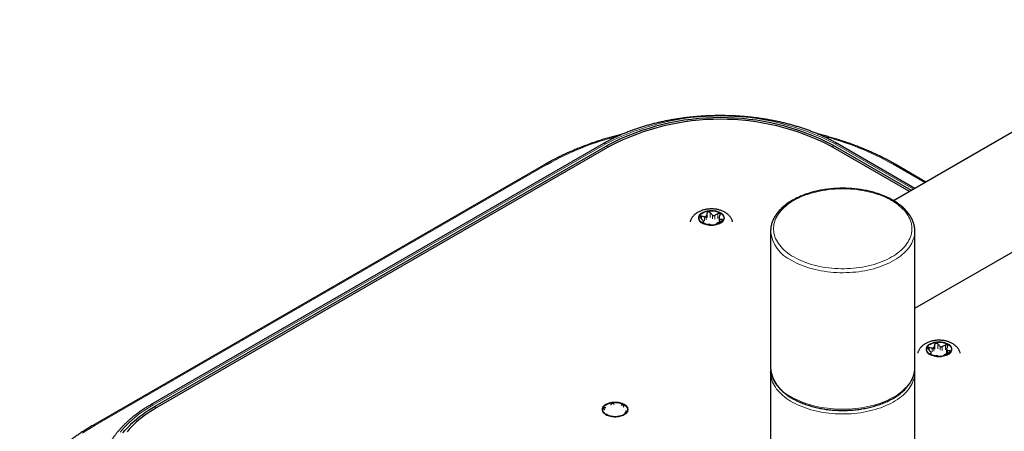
# Model space of a CAD drawing. Header units: millimetres. Extents: x 8 to 2427, y 12 to 2587.
# Tile 139 of 154: x 1884 to 2054, y 1271 to 1342. Entities that reach past the tile are written whole.
import ezdxf

# ---------------------------------------------------------------- set-up
doc = ezdxf.new("R2010")
doc.units = ezdxf.units.MM

msp = doc.modelspace()

# ---------------------------------------------------------------- linework, layer by layer
at = {"color": 7, "linetype": 'Continuous', "lineweight": 30}
for p, q in [((2298.56, 1462.81), (2035.22, 1310.79)), ((2038.9, 1292.13), (2308.21, 1447.61)), ((1984.91, 1320.69), (1906.42, 1275.38)), ((1907.18, 1275.14), (1985.67, 1320.45)), ((1986.01, 1320.25), (1907.52, 1274.94)), ((2037.98, 1312.39), (2024.36, 1320.25)), ((2038.32, 1312.58), (2024.7, 1320.45)), ((2038.91, 1312.93), (2025.46, 1320.69)), ((1974.9, 1317.13), (1896.42, 1271.82)), ((2040.83, 1314.03), (2035.47, 1317.13)), ((2004.96, 1307.71), (2004.96, 1307.08)), ((2002.3, 1306.86), (2002.3, 1307.18)), ((2013.9, 1305.52), (2013.9, 1281.84)), ((2038.9, 1296.88), (2038.9, 1305.52)), ((2038.9, 1305.52), (2038.9, 1305.5)), ((2038.9, 1281.84), (2038.9, 1293.73)), ((2041.75, 1284.09), (2041.75, 1284.4)), ((2044.42, 1284.94), (2044.42, 1284.3)), ((2013.9, 1281.84), (2013.9, 1281.82)), ((2013.9, 1281.02), (2013.9, 1281.04)), ((2013.9, 1281.02), (2013.9, 1256.61)), ((2038.9, 1281.84), (2038.9, 1281.85)), ((2038.9, 1256.61), (2038.9, 1281.02)), ((1986.21, 1275.43), (1986.19, 1275.35)), ((1986.78, 1275.44), (1986.71, 1275.51)), ((1988.07, 1275.3), (1987.98, 1275.25)), ((1985.08, 1274.57), (1985.15, 1274.5)), ((1985.31, 1274.84), (1985.21, 1274.86)), ((1985.47, 1273.8), (1985.44, 1273.78)), ((1985.81, 1273.57), (1985.9, 1273.55)), ((1987.67, 1273.44), (1987.7, 1273.46)), ((1988.42, 1275), (1988.44, 1275.09)), ((1988.58, 1273.97), (1988.67, 1274.01)), ((1988.81, 1274.3), (1988.74, 1274.31)), ((1987.11, 1273.37), (1987.17, 1273.36))]:
    msp.add_line(p, q, dxfattribs=at)
at = {"color": 252, "linetype": 'Continuous', "lineweight": 0}
for p, q in [((1985.31, 1320.65), (1906.82, 1275.34)), ((1985.68, 1320.05), (1985.67, 1320.45)), ((2024.7, 1320.05), (2024.7, 1320.45)), ((2038.68, 1312.79), (2025.06, 1320.65)), ((1975.2, 1317.1), (1896.72, 1271.79)), ((2040.65, 1313.93), (2035.17, 1317.1)), ((2001.9, 1307.65), (2001.9, 1308.09)), ((2002.46, 1307.98), (2002.46, 1307.32)), ((2002.75, 1307.49), (2002.75, 1308.14)), ((2002.9, 1308.66), (2002.9, 1307.81)), ((2003.4, 1307.89), (2003.4, 1308.74)), ((2003.81, 1308.31), (2003.81, 1307.65)), ((2004.2, 1307.59), (2004.2, 1308.25)), ((2004.76, 1308.53), (2004.76, 1307.68)), ((2005.08, 1307.1), (2005.08, 1307.57)), ((2002.13, 1306.97), (2002.13, 1307.01)), ((2002.28, 1307.14), (2002.28, 1306.87)), ((2005.49, 1307.53), (2005.49, 1307.34)), ((2042.2, 1284.71), (2042.2, 1285.36)), ((2042.35, 1285.88), (2042.35, 1285.03)), ((2042.86, 1285.11), (2042.86, 1285.96)), ((2043.27, 1285.53), (2043.27, 1284.87)), ((2043.65, 1284.81), (2043.65, 1285.47)), ((2044.22, 1285.75), (2044.22, 1284.9)), ((2041.36, 1284.88), (2041.36, 1285.31)), ((2041.59, 1284.2), (2041.59, 1284.23)), ((2041.74, 1284.36), (2041.74, 1284.09)), ((2041.92, 1285.2), (2041.92, 1284.55)), ((2044.54, 1284.32), (2044.54, 1284.8)), ((2044.95, 1284.75), (2044.95, 1284.56)), ((1907.19, 1274.74), (1907.18, 1275.14)), ((1986.21, 1275.43), (1986.21, 1275.4)), ((1986.71, 1275.48), (1986.71, 1275.51)), ((1988.07, 1275.3), (1988.07, 1275.27)), ((1985.21, 1274.82), (1985.21, 1274.86)), ((1985.44, 1273.75), (1985.44, 1273.78)), ((1988.81, 1274.3), (1988.81, 1274.27))]:
    msp.add_line(p, q, dxfattribs=at)
at = {"color": 252, "linetype": 'Continuous', "lineweight": 0, "flags": 128}
for points in [[(2017.91, 1301.03), (2018.3, 1300.81), (2018.71, 1300.61), (2019.13, 1300.41), (2019.57, 1300.23), (2020.01, 1300.06), (2020.48, 1299.9), (2020.95, 1299.75), (2021.44, 1299.62), (2021.93, 1299.49), (2022.44, 1299.39), (2022.95, 1299.29), (2023.47, 1299.21), (2023.99, 1299.14), (2024.52, 1299.08), (2025.06, 1299.04), (2025.59, 1299.01), (2026.13, 1299), (2026.67, 1299), (2027.21, 1299.01), (2027.74, 1299.04), (2028.28, 1299.08), (2028.81, 1299.14), (2029.33, 1299.21), (2029.85, 1299.29), (2030.36, 1299.39), (2030.87, 1299.49), (2031.36, 1299.62), (2031.85, 1299.75), (2032.32, 1299.9), (2032.78, 1300.06), (2033.23, 1300.23), (2033.67, 1300.41), (2034.09, 1300.61), (2034.5, 1300.81), (2034.88, 1301.03), (2035.26, 1301.25), (2035.61, 1301.48), (2035.95, 1301.73), (2036.26, 1301.98), (2036.56, 1302.24), (2036.84, 1302.51), (2037.09, 1302.78), (2037.32, 1303.06), (2037.54, 1303.34), (2037.73, 1303.64), (2037.89, 1303.93), (2038.04, 1304.23), (2038.16, 1304.53), (2038.25, 1304.84), (2038.32, 1305.15), (2038.37, 1305.46), (2038.4, 1305.77), (2038.4, 1306.08), (2038.37, 1306.39), (2038.32, 1306.7), (2038.25, 1307.01), (2038.16, 1307.31), (2038.04, 1307.62), (2037.89, 1307.92), (2037.73, 1308.21), (2037.54, 1308.5), (2037.32, 1308.79), (2037.09, 1309.07), (2036.84, 1309.34), (2036.56, 1309.61), (2036.26, 1309.87), (2035.95, 1310.12), (2035.61, 1310.36), (2035.26, 1310.6), (2034.88, 1310.82), (2034.5, 1311.04), (2034.09, 1311.24), (2033.67, 1311.44), (2033.23, 1311.62), (2032.78, 1311.79), (2032.32, 1311.95), (2031.85, 1312.1), (2031.36, 1312.23), (2030.87, 1312.35), (2030.36, 1312.46), (2029.85, 1312.56), (2029.33, 1312.64), (2028.81, 1312.71), (2028.28, 1312.77), (2027.74, 1312.81), (2027.21, 1312.84), (2026.67, 1312.85), (2026.13, 1312.85), (2025.59, 1312.84), (2025.06, 1312.81), (2024.52, 1312.77), (2023.99, 1312.71), (2023.47, 1312.64), (2022.95, 1312.56), (2022.44, 1312.46), (2021.93, 1312.35), (2021.44, 1312.23), (2020.95, 1312.1), (2020.48, 1311.95), (2020.01, 1311.79), (2019.57, 1311.62), (2019.13, 1311.44), (2018.71, 1311.24), (2018.3, 1311.04), (2017.91, 1310.82), (2017.54, 1310.6), (2017.19, 1310.36), (2016.85, 1310.12), (2016.53, 1309.87), (2016.24, 1309.61), (2015.96, 1309.34), (2015.71, 1309.07), (2015.47, 1308.79), (2015.26, 1308.5), (2015.07, 1308.21), (2014.91, 1307.92), (2014.76, 1307.62), (2014.64, 1307.31), (2014.55, 1307.01), (2014.47, 1306.7), (2014.43, 1306.39), (2014.4, 1306.08), (2014.4, 1305.77), (2014.43, 1305.46), (2014.47, 1305.15), (2014.55, 1304.84), (2014.64, 1304.53), (2014.76, 1304.23), (2014.91, 1303.93), (2015.07, 1303.64), (2015.26, 1303.34), (2015.47, 1303.06), (2015.71, 1302.78), (2015.96, 1302.51), (2016.24, 1302.24), (2016.53, 1301.98), (2016.85, 1301.73), (2017.19, 1301.48), (2017.54, 1301.25), (2017.91, 1301.03)], [(2005.22, 1308.71), (2005.05, 1308.8), (2004.86, 1308.88), (2004.65, 1308.95), (2004.44, 1309.01), (2004.21, 1309.05), (2003.98, 1309.08), (2003.75, 1309.09), (2003.51, 1309.09), (2003.28, 1309.08), (2003.05, 1309.05), (2002.82, 1309.01), (2002.61, 1308.95), (2002.4, 1308.88), (2002.21, 1308.8), (2002.04, 1308.71), (2001.88, 1308.61), (2001.74, 1308.5), (2001.63, 1308.38), (2001.53, 1308.26), (2001.46, 1308.13), (2001.41, 1308), (2001.38, 1307.86), (2001.38, 1307.72), (2001.41, 1307.59), (2001.46, 1307.46), (2001.53, 1307.33), (2001.63, 1307.2), (2001.74, 1307.09), (2001.88, 1306.98), (2002.04, 1306.87), (2002.21, 1306.78), (2002.4, 1306.7), (2002.61, 1306.64), (2002.82, 1306.58), (2003.05, 1306.54), (2003.28, 1306.51), (2003.51, 1306.5), (2003.75, 1306.5), (2003.98, 1306.51), (2004.21, 1306.54), (2004.44, 1306.58), (2004.65, 1306.64), (2004.86, 1306.7), (2005.05, 1306.78), (2005.22, 1306.87), (2005.38, 1306.98), (2005.52, 1307.09), (2005.63, 1307.2), (2005.73, 1307.33), (2005.8, 1307.46), (2005.85, 1307.59), (2005.88, 1307.72), (2005.88, 1307.86), (2005.85, 1308), (2005.8, 1308.13), (2005.73, 1308.26), (2005.63, 1308.38), (2005.52, 1308.5), (2005.38, 1308.61), (2005.22, 1308.71)], [(2038.9, 1305.5), (2038.89, 1305.32), (2038.87, 1305), (2038.82, 1304.69), (2038.74, 1304.37), (2038.64, 1304.06), (2038.52, 1303.75), (2038.37, 1303.44), (2038.2, 1303.14), (2038.01, 1302.85), (2037.8, 1302.55), (2037.56, 1302.27), (2037.3, 1301.99), (2037.02, 1301.71), (2036.73, 1301.45), (2036.41, 1301.19), (2036.07, 1300.94), (2035.71, 1300.7), (2035.33, 1300.47), (2034.94, 1300.25), (2034.53, 1300.04), (2034.11, 1299.84), (2033.67, 1299.65), (2033.21, 1299.47), (2032.75, 1299.3), (2032.27, 1299.14), (2031.78, 1299), (2031.28, 1298.87), (2030.77, 1298.75), (2030.25, 1298.65), (2029.72, 1298.56), (2029.19, 1298.48), (2028.65, 1298.42), (2028.11, 1298.37), (2027.56, 1298.33), (2027.02, 1298.31), (2026.47, 1298.3), (2025.92, 1298.3), (2025.37, 1298.32), (2024.82, 1298.36), (2024.28, 1298.4), (2023.74, 1298.46), (2023.21, 1298.54), (2022.68, 1298.63), (2022.16, 1298.73), (2021.65, 1298.84), (2021.14, 1298.97), (2020.65, 1299.11), (2020.17, 1299.26), (2019.7, 1299.42), (2019.24, 1299.6), (2018.8, 1299.79), (2018.37, 1299.98), (2017.96, 1300.19), (2017.56, 1300.41)], [(2044.68, 1285.93), (2044.5, 1286.02), (2044.31, 1286.1), (2044.11, 1286.17), (2043.89, 1286.23), (2043.67, 1286.27), (2043.44, 1286.3), (2043.2, 1286.31), (2042.97, 1286.31), (2042.73, 1286.3), (2042.5, 1286.27), (2042.28, 1286.23), (2042.07, 1286.17), (2041.86, 1286.1), (2041.67, 1286.02), (2041.5, 1285.93), (2041.34, 1285.83), (2041.2, 1285.72), (2041.08, 1285.6), (2040.99, 1285.48), (2040.91, 1285.35), (2040.86, 1285.22), (2040.84, 1285.08), (2040.84, 1284.95), (2040.86, 1284.81), (2040.91, 1284.68), (2040.99, 1284.55), (2041.08, 1284.43), (2041.2, 1284.31), (2041.34, 1284.2), (2041.5, 1284.1), (2041.67, 1284.01), (2041.86, 1283.93), (2042.07, 1283.86), (2042.28, 1283.8), (2042.5, 1283.76), (2042.73, 1283.73), (2042.97, 1283.72), (2043.2, 1283.72), (2043.44, 1283.73), (2043.67, 1283.76), (2043.89, 1283.8), (2044.11, 1283.86), (2044.31, 1283.93), (2044.5, 1284.01), (2044.68, 1284.1), (2044.84, 1284.2), (2044.97, 1284.31), (2045.09, 1284.43), (2045.19, 1284.55), (2045.26, 1284.68), (2045.31, 1284.81), (2045.33, 1284.95), (2045.33, 1285.08), (2045.31, 1285.22), (2045.26, 1285.35), (2045.19, 1285.48), (2045.09, 1285.6), (2044.97, 1285.72), (2044.84, 1285.83), (2044.68, 1285.93)], [(2038.9, 1281.02), (2038.9, 1280.98), (2038.88, 1280.66), (2038.84, 1280.35), (2038.78, 1280.03), (2038.69, 1279.72), (2038.58, 1279.41), (2038.45, 1279.1), (2038.29, 1278.8), (2038.11, 1278.5), (2037.91, 1278.2), (2037.68, 1277.91), (2037.44, 1277.63), (2037.17, 1277.35), (2036.88, 1277.08), (2036.57, 1276.82), (2036.24, 1276.57), (2035.89, 1276.32), (2035.52, 1276.09), (2035.14, 1275.86), (2034.74, 1275.64), (2034.32, 1275.44), (2033.89, 1275.24), (2033.44, 1275.06), (2032.98, 1274.89), (2032.51, 1274.72), (2032.02, 1274.58), (2031.53, 1274.44), (2031.02, 1274.32), (2030.51, 1274.2), (2029.99, 1274.11), (2029.46, 1274.02), (2028.92, 1273.95), (2028.38, 1273.89), (2027.84, 1273.85), (2027.29, 1273.82), (2026.74, 1273.81), (2026.19, 1273.8), (2025.64, 1273.82), (2025.1, 1273.84), (2024.55, 1273.88), (2024.01, 1273.94), (2023.47, 1274), (2022.94, 1274.08), (2022.42, 1274.18), (2021.9, 1274.29), (2021.39, 1274.41), (2020.9, 1274.54), (2020.41, 1274.69), (2019.93, 1274.84), (2019.47, 1275.01), (2019.02, 1275.2), (2018.58, 1275.39), (2018.16, 1275.59), (2017.76, 1275.81), (2017.37, 1276.03), (2017, 1276.26), (2016.64, 1276.51), (2016.31, 1276.76), (2016, 1277.02), (2015.7, 1277.29), (2015.43, 1277.56), (2015.18, 1277.84), (2014.94, 1278.13), (2014.74, 1278.42), (2014.55, 1278.72), (2014.39, 1279.02), (2014.25, 1279.33), (2014.13, 1279.64), (2014.04, 1279.95), (2013.97, 1280.27), (2013.92, 1280.58), (2013.9, 1280.9), (2013.9, 1281.02)], [(2017.56, 1276.73), (2017.96, 1276.51), (2018.37, 1276.31), (2018.8, 1276.11), (2019.24, 1275.92), (2019.7, 1275.74), (2020.17, 1275.58), (2020.65, 1275.43), (2021.14, 1275.29), (2021.65, 1275.16), (2022.16, 1275.05), (2022.68, 1274.95), (2023.21, 1274.86), (2023.74, 1274.78), (2024.28, 1274.72), (2024.82, 1274.68), (2025.37, 1274.64), (2025.92, 1274.63), (2026.47, 1274.62), (2027.02, 1274.63), (2027.56, 1274.65), (2028.11, 1274.69), (2028.65, 1274.74), (2029.19, 1274.8), (2029.72, 1274.88), (2030.25, 1274.97), (2030.77, 1275.07), (2031.28, 1275.19), (2031.78, 1275.32), (2032.27, 1275.46), (2032.75, 1275.62), (2033.21, 1275.79), (2033.67, 1275.97), (2034.11, 1276.16), (2034.53, 1276.36), (2034.94, 1276.57), (2035.33, 1276.79), (2035.71, 1277.02), (2036.07, 1277.26), (2036.41, 1277.51), (2036.73, 1277.77), (2037.02, 1278.04), (2037.3, 1278.31), (2037.56, 1278.59), (2037.8, 1278.87), (2038.01, 1279.17), (2038.2, 1279.46), (2038.37, 1279.76), (2038.52, 1280.07), (2038.64, 1280.38), (2038.74, 1280.69), (2038.82, 1281.01), (2038.87, 1281.32), (2038.89, 1281.64), (2038.9, 1281.84)], [(1906.82, 1275.34), (1906.24, 1275), (1905.68, 1274.64), (1905.14, 1274.28), (1904.61, 1273.91), (1904.11, 1273.52), (1903.62, 1273.13), (1903.16, 1272.73), (1902.71, 1272.33), (1902.29, 1271.91), (1901.88, 1271.49), (1901.5, 1271.06), (1901.15, 1270.63)], [(1988.53, 1275.48), (1988.36, 1275.57), (1988.17, 1275.65), (1987.96, 1275.72), (1987.75, 1275.78), (1987.52, 1275.82), (1987.29, 1275.85), (1987.06, 1275.86), (1986.82, 1275.86), (1986.59, 1275.85), (1986.36, 1275.82), (1986.14, 1275.78), (1985.92, 1275.72), (1985.72, 1275.65), (1985.53, 1275.57), (1985.35, 1275.48), (1985.19, 1275.38), (1985.06, 1275.27), (1984.94, 1275.15), (1984.84, 1275.03), (1984.77, 1274.9), (1984.72, 1274.77), (1984.7, 1274.63), (1984.7, 1274.5), (1984.72, 1274.36), (1984.77, 1274.23), (1984.84, 1274.1), (1984.94, 1273.98), (1985.06, 1273.86), (1985.19, 1273.75), (1985.35, 1273.65), (1985.53, 1273.56), (1985.72, 1273.48), (1985.92, 1273.41), (1986.14, 1273.35), (1986.36, 1273.31), (1986.59, 1273.28), (1986.82, 1273.27), (1987.06, 1273.27), (1987.29, 1273.28), (1987.52, 1273.31), (1987.75, 1273.35), (1987.96, 1273.41), (1988.17, 1273.48), (1988.36, 1273.56), (1988.53, 1273.65), (1988.69, 1273.75), (1988.83, 1273.86), (1988.95, 1273.98), (1989.04, 1274.1), (1989.12, 1274.23), (1989.16, 1274.36), (1989.19, 1274.5), (1989.19, 1274.63), (1989.16, 1274.77), (1989.12, 1274.9), (1989.04, 1275.03), (1988.95, 1275.15), (1988.83, 1275.27), (1988.69, 1275.38), (1988.53, 1275.48)], [(1896.72, 1271.79), (1896, 1271.36), (1895.3, 1270.93), (1894.62, 1270.49)]]:
    msp.add_lwpolyline(points, dxfattribs=at)
at = {"color": 7, "linetype": 'Continuous', "lineweight": 30, "flags": 128}
for points in [[(2002.11, 1306.92), (2001.96, 1307.01), (2001.82, 1307.12), (2001.71, 1307.24), (2001.62, 1307.36), (2001.55, 1307.48), (2001.5, 1307.61), (2001.48, 1307.74), (2001.48, 1307.88), (2001.51, 1308.01), (2001.56, 1308.14), (2001.64, 1308.26), (2001.74, 1308.38), (2001.85, 1308.49), (2001.99, 1308.6), (2002.15, 1308.69), (2002.33, 1308.78), (2002.51, 1308.85), (2002.72, 1308.92), (2002.93, 1308.97), (2003.15, 1309), (2003.37, 1309.03), (2003.6, 1309.03), (2003.83, 1309.03), (2004.06, 1309.01), (2004.28, 1308.98), (2004.49, 1308.93), (2004.7, 1308.87), (2004.89, 1308.8), (2005.07, 1308.72), (2005.23, 1308.62), (2005.37, 1308.52), (2005.5, 1308.41), (2005.6, 1308.29), (2005.68, 1308.17), (2005.74, 1308.04), (2005.77, 1307.91), (2005.78, 1307.78), (2005.76, 1307.64), (2005.73, 1307.51), (2005.66, 1307.39), (2005.58, 1307.27), (2005.47, 1307.15), (2005.34, 1307.04), (2005.19, 1306.94), (2005.02, 1306.85), (2004.84, 1306.77), (2004.65, 1306.7), (2004.44, 1306.64), (2004.22, 1306.6), (2004, 1306.57), (2003.77, 1306.55), (2003.54, 1306.55), (2003.32, 1306.57), (2003.09, 1306.59), (2002.87, 1306.63), (2002.66, 1306.68), (2002.47, 1306.75), (2002.28, 1306.83), (2002.11, 1306.92)], [(2041.57, 1284.14), (2041.41, 1284.24), (2041.28, 1284.34), (2041.17, 1284.46), (2041.07, 1284.58), (2041.01, 1284.7), (2040.96, 1284.83), (2040.94, 1284.97), (2040.94, 1285.1), (2040.97, 1285.23), (2041.02, 1285.36), (2041.09, 1285.48), (2041.19, 1285.6), (2041.31, 1285.71), (2041.45, 1285.82), (2041.61, 1285.92), (2041.78, 1286), (2041.97, 1286.08), (2042.17, 1286.14), (2042.38, 1286.19), (2042.6, 1286.22), (2042.83, 1286.25), (2043.06, 1286.26), (2043.29, 1286.25), (2043.51, 1286.23), (2043.73, 1286.2), (2043.95, 1286.15), (2044.15, 1286.09), (2044.35, 1286.02), (2044.52, 1285.94), (2044.69, 1285.84), (2044.83, 1285.74), (2044.95, 1285.63), (2045.06, 1285.51), (2045.14, 1285.39), (2045.19, 1285.26), (2045.23, 1285.13), (2045.24, 1285), (2045.22, 1284.87), (2045.18, 1284.74), (2045.12, 1284.61), (2045.03, 1284.49), (2044.92, 1284.37), (2044.8, 1284.26), (2044.65, 1284.16), (2044.48, 1284.07), (2044.3, 1283.99), (2044.1, 1283.92), (2043.9, 1283.87), (2043.68, 1283.82), (2043.46, 1283.79), (2043.23, 1283.78), (2043, 1283.77), (2042.77, 1283.79), (2042.55, 1283.81), (2042.33, 1283.85), (2042.12, 1283.91), (2041.92, 1283.97), (2041.74, 1284.05), (2041.57, 1284.14)], [(1901.61, 1270.51), (1901.96, 1270.93), (1902.33, 1271.35), (1902.73, 1271.77), (1903.14, 1272.18), (1903.58, 1272.57), (1904.04, 1272.97), (1904.51, 1273.35), (1905.01, 1273.72), (1905.52, 1274.09), (1906.06, 1274.45), (1906.61, 1274.8), (1907.18, 1275.14)], [(1985.42, 1273.69), (1985.27, 1273.79), (1985.14, 1273.89), (1985.02, 1274.01), (1984.93, 1274.13), (1984.86, 1274.25), (1984.82, 1274.38), (1984.79, 1274.52), (1984.8, 1274.65), (1984.82, 1274.78), (1984.88, 1274.91), (1984.95, 1275.03), (1985.05, 1275.15), (1985.17, 1275.26), (1985.31, 1275.37), (1985.46, 1275.47), (1985.64, 1275.55), (1985.83, 1275.63), (1986.03, 1275.69), (1986.24, 1275.74), (1986.46, 1275.77), (1986.69, 1275.8), (1986.91, 1275.81), (1987.14, 1275.8), (1987.37, 1275.78), (1987.59, 1275.75), (1987.8, 1275.7), (1988.01, 1275.64), (1988.2, 1275.57), (1988.38, 1275.49), (1988.54, 1275.39), (1988.69, 1275.29), (1988.81, 1275.18), (1988.91, 1275.06), (1988.99, 1274.94), (1989.05, 1274.81), (1989.08, 1274.68), (1989.09, 1274.55), (1989.08, 1274.42), (1989.04, 1274.29), (1988.97, 1274.16), (1988.89, 1274.04), (1988.78, 1273.92), (1988.65, 1273.81), (1988.5, 1273.71), (1988.34, 1273.62), (1988.15, 1273.54), (1987.96, 1273.47), (1987.75, 1273.42), (1987.54, 1273.37), (1987.31, 1273.34), (1987.09, 1273.33), (1986.86, 1273.32), (1986.63, 1273.34), (1986.4, 1273.36), (1986.19, 1273.4), (1985.98, 1273.46), (1985.78, 1273.52), (1985.59, 1273.6), (1985.42, 1273.69)], [(1907.52, 1274.94), (1906.95, 1274.6), (1906.4, 1274.25), (1905.87, 1273.89), (1905.35, 1273.52), (1904.86, 1273.15), (1904.38, 1272.76), (1903.93, 1272.37), (1903.49, 1271.97), (1903.08, 1271.56), (1902.69, 1271.14), (1902.32, 1270.72)]]:
    msp.add_lwpolyline(points, dxfattribs=at)
at = {"color": 252, "linetype": 'Continuous', "lineweight": 0}
for centre, radius, start, end in [((2005.19, 1282.33), 43.17, 62.5904, 117.4096), ((1999.99, 1273.17), 50.43, 104.268, 119.4319), ((2010.2, 1272.72), 50.92, 60.6405, 75.6546), ((1985.08, 1320.34), 0.395, 53.7357, 114.9538), ((2025.29, 1320.34), 0.395, 65.0462, 126.2643), ((1975.03, 1316.85), 0.302, 54.3824, 114.3071), ((2035.34, 1316.85), 0.302, 65.6929, 125.6176), ((2020.16, 1306.14), 6.29, 185.7272, 245.6154), ((2020.16, 1282.47), 6.3, 185.9235, 245.5983), ((1906.59, 1275.03), 0.395, 53.7331, 114.982), ((1896.54, 1271.54), 0.302, 54.3838, 114.2913)]:
    msp.add_arc(centre, radius, start, end, dxfattribs=at)
at = {"color": 7, "linetype": 'Continuous', "lineweight": 30}
for centre, radius, start, end in [((2005.19, 1282.81), 42.39, 62.5904, 117.4096), ((2005.19, 1283.25), 41.67, 62.6097, 117.3903)]:
    msp.add_arc(centre, radius, start, end, dxfattribs=at)
for points, knots in [([(2025.46, 1320.69), (2025.36, 1320.75), (2025.07, 1320.92), (2024.58, 1321.18), (2023.98, 1321.49), (2023.37, 1321.79), (2022.74, 1322.08), (2022.11, 1322.36), (2021.46, 1322.62), (2020.79, 1322.88), (2020.12, 1323.13), (2019.43, 1323.36), (2018.74, 1323.58), (2018.03, 1323.8), (2017.32, 1324), (2016.59, 1324.18), (2015.86, 1324.36), (2015.12, 1324.53), (2014.37, 1324.68), (2013.62, 1324.82), (2012.85, 1324.95), (2012.09, 1325.07), (2011.32, 1325.17), (2010.54, 1325.26), (2009.76, 1325.34), (2008.98, 1325.41), (2008.19, 1325.46), (2007.4, 1325.51), (2006.61, 1325.53), (2005.82, 1325.55), (2005.03, 1325.55), (2004.23, 1325.55), (2003.44, 1325.52), (2002.65, 1325.49), (2001.87, 1325.44), (2001.08, 1325.38), (2000.3, 1325.31), (1999.52, 1325.23), (1998.74, 1325.13), (1997.97, 1325.02), (1997.21, 1324.9), (1996.45, 1324.77), (1995.7, 1324.62), (1994.95, 1324.46), (1994.22, 1324.29), (1993.49, 1324.11), (1992.77, 1323.92), (1992.05, 1323.71), (1991.35, 1323.49), (1990.66, 1323.27), (1989.98, 1323.03), (1989.31, 1322.78), (1988.65, 1322.52), (1988.01, 1322.25), (1987.37, 1321.96), (1986.75, 1321.67), (1986.15, 1321.37), (1985.57, 1321.06), (1985.16, 1320.84), (1984.94, 1320.71), (1984.91, 1320.69)], [0, 0, 0, 0, 0.009335, 0.027023, 0.044708, 0.06239, 0.080071, 0.097748, 0.115422, 0.133093, 0.15076, 0.168424, 0.186085, 0.203742, 0.221396, 0.239048, 0.256696, 0.274341, 0.291983, 0.309623, 0.327261, 0.344897, 0.362531, 0.380163, 0.397793, 0.415422, 0.433051, 0.450678, 0.468305, 0.485931, 0.503557, 0.521183, 0.538809, 0.556436, 0.574063, 0.591691, 0.60932, 0.626951, 0.644583, 0.662216, 0.679851, 0.697489, 0.715129, 0.732771, 0.750416, 0.768064, 0.785715, 0.803369, 0.821026, 0.838688, 0.856352, 0.874021, 0.891693, 0.909369, 0.927049, 0.944732, 0.962419, 0.98011, 0.996869, 1, 1, 1, 1]), ([(1988.32, 1322.38), (1988.07, 1322.31), (1987.53, 1322.18), (1986.69, 1321.95), (1985.83, 1321.7), (1984.97, 1321.45), (1984.12, 1321.18), (1983.28, 1320.9), (1982.45, 1320.6), (1981.64, 1320.3), (1980.84, 1319.99), (1980.04, 1319.66), (1979.26, 1319.33), (1978.5, 1318.99), (1977.75, 1318.63), (1977.01, 1318.27), (1976.28, 1317.89), (1975.58, 1317.51), (1975.13, 1317.26), (1974.9, 1317.13)], [0, 0, 0, 0, 0.050186, 0.109636, 0.16909, 0.22855, 0.288014, 0.347483, 0.406957, 0.466436, 0.525921, 0.585411, 0.644905, 0.704406, 0.763911, 0.823421, 0.882935, 0.942454, 1, 1, 1, 1]), ([(2035.47, 1317.13), (2035.35, 1317.2), (2034.99, 1317.4), (2034.4, 1317.72), (2033.68, 1318.1), (2032.95, 1318.47), (2032.21, 1318.83), (2031.45, 1319.18), (2030.67, 1319.52), (2029.89, 1319.85), (2029.09, 1320.16), (2028.28, 1320.47), (2027.46, 1320.77), (2026.62, 1321.05), (2025.78, 1321.33), (2024.93, 1321.59), (2024.06, 1321.84), (2023.19, 1322.08), (2022.52, 1322.26), (2022.14, 1322.35), (2022.06, 1322.37)], [0, 0, 0, 0, 0.031388, 0.090948, 0.150505, 0.210058, 0.269608, 0.329154, 0.388696, 0.448233, 0.507766, 0.567294, 0.626817, 0.686335, 0.745849, 0.805357, 0.864862, 0.924361, 0.983857, 1, 1, 1, 1]), ([(2038.9, 1305.49), (2038.9, 1305.56), (2038.9, 1305.72), (2038.88, 1306), (2038.83, 1306.31), (2038.77, 1306.62), (2038.68, 1306.92), (2038.57, 1307.23), (2038.44, 1307.53), (2038.29, 1307.83), (2038.12, 1308.13), (2037.93, 1308.42), (2037.71, 1308.7), (2037.48, 1308.98), (2037.23, 1309.26), (2036.95, 1309.52), (2036.66, 1309.78), (2036.35, 1310.03), (2036.03, 1310.28), (2035.68, 1310.51), (2035.32, 1310.74), (2034.95, 1310.96), (2034.56, 1311.16), (2034.15, 1311.36), (2033.74, 1311.55), (2033.31, 1311.72), (2032.87, 1311.89), (2032.41, 1312.04), (2031.95, 1312.18), (2031.48, 1312.31), (2031, 1312.43), (2030.51, 1312.54), (2030.01, 1312.63), (2029.51, 1312.71), (2029, 1312.78), (2028.49, 1312.84), (2027.97, 1312.89), (2027.46, 1312.92), (2026.94, 1312.94), (2026.42, 1312.95), (2025.9, 1312.94), (2025.38, 1312.92), (2024.86, 1312.89), (2024.34, 1312.85), (2023.83, 1312.79), (2023.32, 1312.72), (2022.82, 1312.64), (2022.32, 1312.54), (2021.83, 1312.44), (2021.35, 1312.32), (2020.88, 1312.19), (2020.42, 1312.05), (2019.96, 1311.9), (2019.52, 1311.73), (2019.09, 1311.56), (2018.67, 1311.37), (2018.27, 1311.18), (2017.87, 1310.97), (2017.5, 1310.75), (2017.14, 1310.53), (2016.79, 1310.29), (2016.46, 1310.05), (2016.15, 1309.8), (2015.86, 1309.54), (2015.58, 1309.27), (2015.33, 1308.99), (2015.09, 1308.71), (2014.88, 1308.42), (2014.68, 1308.13), (2014.51, 1307.83), (2014.36, 1307.53), (2014.23, 1307.23), (2014.12, 1306.92), (2014.03, 1306.61), (2013.96, 1306.3), (2013.92, 1305.98), (2013.9, 1305.72), (2013.9, 1305.57), (2013.9, 1305.51)], [0, 0, 0, 0, 0.00785, 0.02075, 0.033652, 0.046572, 0.059521, 0.07251, 0.085546, 0.098636, 0.111779, 0.124976, 0.138222, 0.151514, 0.164845, 0.178208, 0.191598, 0.205006, 0.218429, 0.231861, 0.245299, 0.258738, 0.272177, 0.285613, 0.299045, 0.312472, 0.325894, 0.33931, 0.352721, 0.366127, 0.379527, 0.392923, 0.406315, 0.419703, 0.433088, 0.446469, 0.459849, 0.473226, 0.486603, 0.499979, 0.513354, 0.52673, 0.540107, 0.553486, 0.566866, 0.580249, 0.593635, 0.607024, 0.620418, 0.633816, 0.647219, 0.660629, 0.674044, 0.687465, 0.700893, 0.714327, 0.727767, 0.741214, 0.754665, 0.768121, 0.781579, 0.795036, 0.808489, 0.821934, 0.835366, 0.84878, 0.862168, 0.875524, 0.888841, 0.902112, 0.915332, 0.928497, 0.941605, 0.954658, 0.96766, 0.98062, 0.993546, 1, 1, 1, 1]), ([(2007.31, 1307.12), (2007.3, 1307.16), (2007.27, 1307.27), (2007.21, 1307.44), (2007.11, 1307.64), (2007, 1307.84), (2006.87, 1308.02), (2006.72, 1308.2), (2006.55, 1308.37), (2006.37, 1308.52), (2006.17, 1308.66), (2005.99, 1308.78), (2005.8, 1308.88), (2005.59, 1308.98), (2005.33, 1309.08), (2005.07, 1309.17), (2004.79, 1309.24), (2004.52, 1309.3), (2004.23, 1309.34), (2003.95, 1309.36), (2003.66, 1309.37), (2003.38, 1309.36), (2003.09, 1309.34), (2002.81, 1309.31), (2002.53, 1309.25), (2002.25, 1309.19), (2001.98, 1309.1), (2001.72, 1309), (2001.46, 1308.88), (2001.22, 1308.75), (2000.99, 1308.6), (2000.79, 1308.44), (2000.61, 1308.27), (2000.45, 1308.1), (2000.31, 1307.91), (2000.18, 1307.71), (2000.07, 1307.5), (2000, 1307.3), (1999.96, 1307.17), (1999.95, 1307.12)], [0, 0, 0, 0, 0.013261, 0.037864, 0.062633, 0.08768, 0.113116, 0.139051, 0.165574, 0.192745, 0.220573, 0.24553, 0.263159, 0.29241, 0.321723, 0.351087, 0.380394, 0.409601, 0.438703, 0.467723, 0.496701, 0.525687, 0.554726, 0.583865, 0.613158, 0.642659, 0.672405, 0.702414, 0.732666, 0.763075, 0.793437, 0.823531, 0.850118, 0.876092, 0.901478, 0.929089, 0.95606, 0.982397, 1, 1, 1, 1]), ([(2001.9, 1308.09), (2001.87, 1308.09), (2001.81, 1308.1), (2001.73, 1308.08), (2001.69, 1308.04), (2001.67, 1307.98), (2001.69, 1307.91), (2001.72, 1307.85), (2001.76, 1307.81), (2001.77, 1307.8)], [0, 0, 0, 0, 0.165307, 0.33158, 0.484126, 0.62574, 0.765939, 0.91305, 1, 1, 1, 1]), ([(2001.77, 1307.8), (2001.87, 1307.68), (2002.01, 1307.54), (2002.15, 1307.4), (2002.18, 1307.36)], [0, 0, 0, 0, 0.761658, 1, 1, 1, 1]), ([(2002.46, 1307.98), (2002.37, 1307.99), (2002.18, 1308.02), (2001.99, 1308.07), (2001.9, 1308.09)], [0, 0, 0, 0, 0.4994728, 1, 1, 1, 1]), ([(2002.46, 1307.98), (2002.5, 1307.98), (2002.57, 1307.97), (2002.66, 1308.01), (2002.72, 1308.07), (2002.74, 1308.12), (2002.75, 1308.14)], [0, 0, 0, 0, 0.273824, 0.549306, 0.8062232, 1, 1, 1, 1]), ([(2002.9, 1308.66), (2002.87, 1308.57), (2002.82, 1308.4), (2002.77, 1308.23), (2002.75, 1308.14)], [0, 0, 0, 0, 0.499604, 1, 1, 1, 1]), ([(2003.4, 1308.74), (2003.37, 1308.76), (2003.32, 1308.81), (2003.22, 1308.85), (2003.12, 1308.85), (2003.03, 1308.83), (2002.96, 1308.78), (2002.92, 1308.72), (2002.9, 1308.68), (2002.9, 1308.66)], [0, 0, 0, 0, 0.165353, 0.33162, 0.484162, 0.625774, 0.765975, 0.913088, 1, 1, 1, 1]), ([(2003.81, 1308.31), (2003.78, 1308.34), (2003.64, 1308.48), (2003.5, 1308.63), (2003.4, 1308.74)], [0, 0, 0, 0, 0.238341, 1, 1, 1, 1]), ([(2003.81, 1308.31), (2003.84, 1308.28), (2003.88, 1308.25), (2003.95, 1308.22), (2004.03, 1308.21), (2004.11, 1308.21), (2004.17, 1308.24), (2004.2, 1308.25)], [0, 0, 0, 0, 0.273579, 0.409467, 0.549876, 0.806498, 1, 1, 1, 1]), ([(2004.76, 1308.53), (2004.67, 1308.48), (2004.48, 1308.38), (2004.29, 1308.29), (2004.2, 1308.25)], [0, 0, 0, 0, 0.499604, 1, 1, 1, 1]), ([(2005.13, 1308.32), (2005.13, 1308.35), (2005.15, 1308.41), (2005.12, 1308.49), (2005.06, 1308.55), (2004.99, 1308.58), (2004.9, 1308.58), (2004.82, 1308.56), (2004.78, 1308.54), (2004.76, 1308.53)], [0, 0, 0, 0, 0.165307, 0.33158, 0.484126, 0.62574, 0.76594, 0.91305, 1, 1, 1, 1]), ([(2004.98, 1307.8), (2004.97, 1307.77), (2004.96, 1307.72), (2004.97, 1307.67), (2004.99, 1307.62), (2005.02, 1307.59), (2005.06, 1307.58), (2005.08, 1307.57)], [0, 0, 0, 0, 0.273513, 0.409404, 0.549819, 0.806444, 1, 1, 1, 1]), ([(2004.98, 1307.8), (2005, 1307.88), (2005.05, 1308.05), (2005.1, 1308.23), (2005.13, 1308.32)], [0, 0, 0, 0, 0.499473, 1, 1, 1, 1]), ([(2005.49, 1307.53), (2005.45, 1307.53), (2005.31, 1307.54), (2005.17, 1307.56), (2005.08, 1307.57)], [0, 0, 0, 0, 0.338795, 1, 1, 1, 1]), ([(2002.13, 1307.01), (2002.13, 1307), (2002.11, 1306.99), (2002.14, 1306.95), (2002.2, 1306.91), (2002.27, 1306.87), (2002.36, 1306.84), (2002.44, 1306.81), (2002.48, 1306.8), (2002.5, 1306.8)], [0, 0, 0, 0, 0.165307, 0.3315802, 0.484126, 0.62574, 0.7659396, 0.9130501, 1, 1, 1, 1]), ([(2002.28, 1307.14), (2002.26, 1307.12), (2002.21, 1307.07), (2002.16, 1307.03), (2002.13, 1307.01)], [0, 0, 0, 0, 0.499473, 1, 1, 1, 1]), ([(2002.28, 1307.14), (2002.29, 1307.15), (2002.3, 1307.17), (2002.29, 1307.21), (2002.27, 1307.25), (2002.24, 1307.3), (2002.2, 1307.35), (2002.18, 1307.36)], [0, 0, 0, 0, 0.2735126, 0.4094043, 0.5498189, 0.8064438, 1, 1, 1, 1]), ([(2002.5, 1306.8), (2002.59, 1306.78), (2002.78, 1306.74), (2002.97, 1306.71), (2003.06, 1306.69)], [0, 0, 0, 0, 0.499604, 1, 1, 1, 1]), ([(2003.45, 1306.63), (2003.42, 1306.64), (2003.38, 1306.64), (2003.31, 1306.65), (2003.23, 1306.66), (2003.15, 1306.68), (2003.09, 1306.69), (2003.06, 1306.69)], [0, 0, 0, 0, 0.273579, 0.409467, 0.549876, 0.806498, 1, 1, 1, 1]), ([(2003.45, 1306.63), (2003.54, 1306.62), (2003.68, 1306.6), (2003.81, 1306.59), (2003.86, 1306.59)], [0, 0, 0, 0, 0.661205, 1, 1, 1, 1]), ([(2003.86, 1306.59), (2003.89, 1306.59), (2003.94, 1306.59), (2004.04, 1306.59), (2004.14, 1306.6), (2004.23, 1306.62), (2004.3, 1306.64), (2004.34, 1306.65), (2004.36, 1306.66), (2004.36, 1306.67)], [0, 0, 0, 0, 0.165353, 0.33162, 0.484162, 0.625774, 0.765975, 0.913088, 1, 1, 1, 1]), ([(2004.36, 1306.67), (2004.39, 1306.68), (2004.44, 1306.72), (2004.49, 1306.77), (2004.51, 1306.8)], [0, 0, 0, 0, 0.499604, 1, 1, 1, 1]), ([(2004.8, 1306.96), (2004.76, 1306.94), (2004.69, 1306.91), (2004.6, 1306.86), (2004.54, 1306.82), (2004.52, 1306.8), (2004.51, 1306.8)], [0, 0, 0, 0, 0.273824, 0.549306, 0.806223, 1, 1, 1, 1]), ([(2004.8, 1306.96), (2004.89, 1307), (2005.08, 1307.09), (2005.27, 1307.19), (2005.36, 1307.24)], [0, 0, 0, 0, 0.499473, 1, 1, 1, 1]), ([(2005.36, 1307.24), (2005.39, 1307.26), (2005.45, 1307.3), (2005.53, 1307.36), (2005.57, 1307.42), (2005.59, 1307.47), (2005.57, 1307.51), (2005.54, 1307.53), (2005.51, 1307.53), (2005.49, 1307.53)], [0, 0, 0, 0, 0.165307, 0.33158, 0.484126, 0.62574, 0.765939, 0.91305, 1, 1, 1, 1]), ([(2038.9, 1293.73), (2038.9, 1293.81), (2038.9, 1294), (2038.9, 1294.34), (2038.9, 1294.75), (2038.9, 1295.19), (2038.9, 1295.65), (2038.9, 1296.14), (2038.9, 1296.55), (2038.9, 1296.81), (2038.9, 1296.88)], [0, 0, 0, 0, 0.097787, 0.237439, 0.378071, 0.519794, 0.658639, 0.798538, 0.93943, 1, 1, 1, 1]), ([(2046.77, 1284.34), (2046.76, 1284.38), (2046.73, 1284.49), (2046.66, 1284.67), (2046.57, 1284.87), (2046.46, 1285.06), (2046.33, 1285.24), (2046.18, 1285.42), (2046.01, 1285.59), (2045.82, 1285.74), (2045.63, 1285.89), (2045.45, 1286), (2045.26, 1286.1), (2045.04, 1286.2), (2044.79, 1286.31), (2044.52, 1286.39), (2044.25, 1286.46), (2043.97, 1286.52), (2043.69, 1286.56), (2043.41, 1286.58), (2043.12, 1286.59), (2042.83, 1286.59), (2042.55, 1286.56), (2042.26, 1286.53), (2041.98, 1286.48), (2041.71, 1286.41), (2041.44, 1286.32), (2041.17, 1286.22), (2040.92, 1286.11), (2040.68, 1285.97), (2040.45, 1285.82), (2040.24, 1285.66), (2040.06, 1285.49), (2039.91, 1285.32), (2039.76, 1285.13), (2039.64, 1284.93), (2039.53, 1284.72), (2039.45, 1284.52), (2039.42, 1284.39), (2039.41, 1284.34)], [0, 0, 0, 0, 0.013261, 0.037864, 0.062633, 0.08768, 0.113116, 0.139051, 0.165574, 0.192745, 0.220573, 0.24553, 0.263159, 0.29241, 0.321723, 0.351087, 0.380394, 0.409601, 0.438703, 0.467723, 0.496701, 0.525687, 0.554726, 0.583865, 0.613158, 0.642659, 0.672405, 0.702414, 0.732666, 0.763075, 0.793437, 0.823531, 0.850118, 0.876092, 0.901478, 0.929089, 0.95606, 0.982397, 1, 1, 1, 1]), ([(2041.92, 1285.2), (2041.96, 1285.2), (2042.03, 1285.19), (2042.12, 1285.23), (2042.18, 1285.29), (2042.2, 1285.34), (2042.2, 1285.36)], [0, 0, 0, 0, 0.273824, 0.549306, 0.806223, 1, 1, 1, 1]), ([(2042.35, 1285.88), (2042.33, 1285.8), (2042.28, 1285.62), (2042.23, 1285.45), (2042.2, 1285.36)], [0, 0, 0, 0, 0.499604, 1, 1, 1, 1]), ([(2042.86, 1285.96), (2042.83, 1285.99), (2042.78, 1286.03), (2042.68, 1286.07), (2042.58, 1286.08), (2042.49, 1286.05), (2042.42, 1286), (2042.37, 1285.94), (2042.36, 1285.9), (2042.35, 1285.88)], [0, 0, 0, 0, 0.165353, 0.33162, 0.484162, 0.625774, 0.765975, 0.913088, 1, 1, 1, 1]), ([(2043.27, 1285.53), (2043.24, 1285.56), (2043.1, 1285.7), (2042.96, 1285.85), (2042.86, 1285.96)], [0, 0, 0, 0, 0.238341, 1, 1, 1, 1]), ([(2043.27, 1285.53), (2043.3, 1285.51), (2043.34, 1285.47), (2043.41, 1285.44), (2043.48, 1285.43), (2043.57, 1285.44), (2043.63, 1285.46), (2043.65, 1285.47)], [0, 0, 0, 0, 0.273579, 0.409467, 0.549876, 0.806498, 1, 1, 1, 1]), ([(2044.22, 1285.75), (2044.13, 1285.7), (2043.94, 1285.6), (2043.75, 1285.51), (2043.65, 1285.47)], [0, 0, 0, 0, 0.499604, 1, 1, 1, 1]), ([(2044.59, 1285.54), (2044.59, 1285.57), (2044.6, 1285.63), (2044.58, 1285.71), (2044.52, 1285.77), (2044.44, 1285.8), (2044.36, 1285.8), (2044.28, 1285.78), (2044.23, 1285.76), (2044.22, 1285.75)], [0, 0, 0, 0, 0.165307, 0.33158, 0.484126, 0.62574, 0.76594, 0.91305, 1, 1, 1, 1]), ([(2044.43, 1285.02), (2044.46, 1285.1), (2044.51, 1285.27), (2044.56, 1285.45), (2044.59, 1285.54)], [0, 0, 0, 0, 0.499473, 1, 1, 1, 1]), ([(2041.36, 1285.31), (2041.33, 1285.31), (2041.26, 1285.32), (2041.19, 1285.3), (2041.14, 1285.26), (2041.13, 1285.2), (2041.15, 1285.13), (2041.18, 1285.07), (2041.21, 1285.03), (2041.22, 1285.02)], [0, 0, 0, 0, 0.165307, 0.33158, 0.484126, 0.62574, 0.765939, 0.91305, 1, 1, 1, 1]), ([(2041.22, 1285.02), (2041.33, 1284.91), (2041.46, 1284.76), (2041.6, 1284.62), (2041.64, 1284.59)], [0, 0, 0, 0, 0.7616584, 1, 1, 1, 1]), ([(2041.92, 1285.2), (2041.83, 1285.22), (2041.64, 1285.25), (2041.45, 1285.29), (2041.36, 1285.31)], [0, 0, 0, 0, 0.4994728, 1, 1, 1, 1]), ([(2041.59, 1284.23), (2041.58, 1284.23), (2041.57, 1284.21), (2041.6, 1284.17), (2041.65, 1284.13), (2041.73, 1284.1), (2041.82, 1284.06), (2041.89, 1284.04), (2041.94, 1284.03), (2041.96, 1284.02)], [0, 0, 0, 0, 0.165307, 0.33158, 0.484126, 0.62574, 0.76594, 0.91305, 1, 1, 1, 1]), ([(2041.74, 1284.36), (2041.71, 1284.34), (2041.66, 1284.29), (2041.61, 1284.25), (2041.59, 1284.23)], [0, 0, 0, 0, 0.4994728, 1, 1, 1, 1]), ([(2041.74, 1284.36), (2041.75, 1284.37), (2041.76, 1284.39), (2041.75, 1284.43), (2041.73, 1284.47), (2041.69, 1284.53), (2041.65, 1284.57), (2041.64, 1284.59)], [0, 0, 0, 0, 0.273513, 0.409404, 0.549819, 0.806444, 1, 1, 1, 1]), ([(2041.96, 1284.02), (2042.05, 1284), (2042.23, 1283.96), (2042.42, 1283.93), (2042.52, 1283.91)], [0, 0, 0, 0, 0.499604, 1, 1, 1, 1]), ([(2042.9, 1283.85), (2042.88, 1283.86), (2042.83, 1283.86), (2042.76, 1283.88), (2042.69, 1283.89), (2042.6, 1283.9), (2042.54, 1283.91), (2042.52, 1283.91)], [0, 0, 0, 0, 0.273579, 0.409467, 0.549876, 0.806498, 1, 1, 1, 1]), ([(2042.9, 1283.85), (2043, 1283.84), (2043.14, 1283.82), (2043.27, 1283.81), (2043.32, 1283.81)], [0, 0, 0, 0, 0.661205, 1, 1, 1, 1]), ([(2043.32, 1283.81), (2043.34, 1283.81), (2043.39, 1283.81), (2043.49, 1283.81), (2043.6, 1283.83), (2043.68, 1283.84), (2043.76, 1283.86), (2043.8, 1283.88), (2043.81, 1283.89), (2043.82, 1283.89)], [0, 0, 0, 0, 0.165353, 0.33162, 0.484162, 0.625774, 0.765975, 0.913088, 1, 1, 1, 1]), ([(2043.82, 1283.89), (2043.84, 1283.91), (2043.89, 1283.94), (2043.94, 1283.99), (2043.97, 1284.02)], [0, 0, 0, 0, 0.499604, 1, 1, 1, 1]), ([(2044.25, 1284.18), (2044.22, 1284.16), (2044.15, 1284.13), (2044.06, 1284.08), (2044, 1284.04), (2043.98, 1284.03), (2043.97, 1284.02)], [0, 0, 0, 0, 0.273824, 0.549306, 0.806223, 1, 1, 1, 1]), ([(2044.25, 1284.18), (2044.35, 1284.23), (2044.54, 1284.32), (2044.72, 1284.41), (2044.82, 1284.46)], [0, 0, 0, 0, 0.499473, 1, 1, 1, 1]), ([(2044.43, 1285.02), (2044.43, 1284.99), (2044.42, 1284.94), (2044.42, 1284.89), (2044.44, 1284.85), (2044.48, 1284.81), (2044.52, 1284.8), (2044.54, 1284.8)], [0, 0, 0, 0, 0.273513, 0.409404, 0.549819, 0.806444, 1, 1, 1, 1]), ([(2044.95, 1284.75), (2044.9, 1284.76), (2044.77, 1284.76), (2044.63, 1284.78), (2044.54, 1284.8)], [0, 0, 0, 0, 0.338795, 1, 1, 1, 1]), ([(2044.82, 1284.46), (2044.85, 1284.48), (2044.91, 1284.52), (2044.98, 1284.58), (2045.03, 1284.64), (2045.04, 1284.69), (2045.03, 1284.73), (2044.99, 1284.75), (2044.96, 1284.75), (2044.95, 1284.75)], [0, 0, 0, 0, 0.1653069, 0.3315801, 0.4841259, 0.6257399, 0.7659394, 0.9130499, 1, 1, 1, 1]), ([(2013.9, 1281.82), (2013.9, 1281.77), (2013.9, 1281.62), (2013.92, 1281.36), (2013.96, 1281.05), (2014.03, 1280.74), (2014.12, 1280.44), (2014.22, 1280.13), (2014.35, 1279.83), (2014.5, 1279.53), (2014.67, 1279.23), (2014.87, 1278.94), (2015.08, 1278.66), (2015.31, 1278.38), (2015.56, 1278.1), (2015.84, 1277.84), (2016.13, 1277.58), (2016.44, 1277.33), (2016.76, 1277.08), (2017.1, 1276.85), (2017.41, 1276.65), (2017.6, 1276.54), (2017.66, 1276.5)], [0, 0, 0, 0, 0.0227682, 0.0743072, 0.1258576, 0.1774745, 0.2292078, 0.2810995, 0.3331809, 0.3854716, 0.4379791, 0.4906999, 0.5436212, 0.5967234, 0.6499821, 0.703371, 0.756864, 0.8104363, 0.8640655, 0.9177325, 0.9714213, 1, 1, 1, 1]), ([(2013.92, 1281.43), (2013.91, 1281.34), (2013.9, 1281.21), (2013.9, 1281.08), (2013.9, 1281.04)], [0, 0, 0, 0, 0.684776, 1, 1, 1, 1]), ([(2017.66, 1276.5), (2017.73, 1276.47), (2017.92, 1276.36), (2018.25, 1276.18), (2018.66, 1275.99), (2019.07, 1275.8), (2019.5, 1275.63), (2019.95, 1275.46), (2020.4, 1275.31), (2020.86, 1275.17), (2021.34, 1275.04), (2021.82, 1274.92), (2022.31, 1274.81), (2022.8, 1274.72), (2023.3, 1274.63), (2023.81, 1274.57), (2024.32, 1274.51), (2024.84, 1274.46), (2025.36, 1274.43), (2025.88, 1274.41), (2026.4, 1274.41), (2026.92, 1274.41), (2027.44, 1274.43), (2027.96, 1274.46), (2028.47, 1274.51), (2028.98, 1274.56), (2029.49, 1274.63), (2029.99, 1274.72), (2030.49, 1274.81), (2030.98, 1274.92), (2031.46, 1275.04), (2031.93, 1275.17), (2032.4, 1275.31), (2032.85, 1275.46), (2033.29, 1275.62), (2033.72, 1275.8), (2034.14, 1275.99), (2034.54, 1276.18), (2034.93, 1276.39), (2035.31, 1276.61), (2035.67, 1276.83), (2036.02, 1277.07), (2036.34, 1277.31), (2036.65, 1277.56), (2036.95, 1277.82), (2037.22, 1278.09), (2037.48, 1278.37), (2037.71, 1278.65), (2037.93, 1278.94), (2038.12, 1279.23), (2038.29, 1279.53), (2038.45, 1279.83), (2038.58, 1280.14), (2038.69, 1280.44), (2038.77, 1280.75), (2038.84, 1281.07), (2038.88, 1281.38), (2038.9, 1281.64), (2038.9, 1281.8), (2038.9, 1281.85)], [0, 0, 0, 0, 0.00949, 0.027445, 0.045394, 0.063338, 0.081275, 0.099206, 0.117129, 0.135045, 0.152954, 0.170856, 0.188752, 0.206643, 0.224528, 0.242409, 0.260286, 0.27816, 0.296031, 0.313902, 0.331771, 0.34964, 0.367509, 0.38538, 0.403253, 0.421128, 0.439007, 0.45689, 0.474777, 0.49267, 0.51057, 0.528476, 0.54639, 0.564312, 0.582242, 0.600181, 0.618129, 0.636085, 0.654048, 0.672019, 0.689995, 0.707974, 0.725952, 0.743924, 0.761885, 0.779829, 0.797748, 0.815632, 0.833474, 0.851263, 0.868991, 0.88665, 0.904235, 0.921744, 0.93918, 0.956548, 0.973859, 0.991126, 1, 1, 1, 1]), ([(2038.9, 1281.02), (2038.9, 1281.07), (2038.9, 1281.21), (2038.89, 1281.34), (2038.88, 1281.43)], [0, 0, 0, 0, 0.38673, 1, 1, 1, 1]), ([(1906.42, 1275.38), (1906.32, 1275.32), (1906.04, 1275.16), (1905.57, 1274.87), (1905.03, 1274.53), (1904.51, 1274.17), (1904.01, 1273.81), (1903.53, 1273.44), (1903.06, 1273.05), (1902.61, 1272.67), (1902.17, 1272.27), (1901.76, 1271.87), (1901.36, 1271.46), (1900.99, 1271.04), (1900.63, 1270.62), (1900.3, 1270.19), (1899.98, 1269.76), (1899.69, 1269.32), (1899.41, 1268.88), (1899.16, 1268.43), (1898.92, 1267.98), (1898.71, 1267.52), (1898.52, 1267.06), (1898.36, 1266.6), (1898.21, 1266.14), (1898.08, 1265.67), (1897.98, 1265.2), (1897.9, 1264.74), (1897.84, 1264.27), (1897.81, 1263.92), (1897.8, 1263.73), (1897.8, 1263.7)], [0, 0, 0, 0, 0.019208, 0.055614, 0.092025, 0.128437, 0.164848, 0.201255, 0.237655, 0.274045, 0.310421, 0.346778, 0.383112, 0.419418, 0.45569, 0.491922, 0.528108, 0.564243, 0.60032, 0.636335, 0.672284, 0.708162, 0.743969, 0.779702, 0.815364, 0.850958, 0.886488, 0.921962, 0.957387, 0.992774, 1, 1, 1, 1]), ([(1986.71, 1275.51), (1986.69, 1275.54), (1986.64, 1275.58), (1986.53, 1275.62), (1986.43, 1275.63), (1986.34, 1275.6), (1986.27, 1275.55), (1986.23, 1275.49), (1986.22, 1275.45), (1986.21, 1275.43)], [0, 0, 0, 0, 0.165353, 0.33162, 0.484162, 0.625774, 0.765975, 0.913088, 1, 1, 1, 1]), ([(1988.44, 1275.09), (1988.45, 1275.12), (1988.46, 1275.18), (1988.43, 1275.26), (1988.38, 1275.32), (1988.3, 1275.35), (1988.21, 1275.35), (1988.14, 1275.33), (1988.09, 1275.31), (1988.07, 1275.3)], [0, 0, 0, 0, 0.165307, 0.33158, 0.484126, 0.62574, 0.76594, 0.91305, 1, 1, 1, 1]), ([(1985.21, 1274.86), (1985.18, 1274.86), (1985.12, 1274.87), (1985.05, 1274.85), (1985, 1274.81), (1984.99, 1274.75), (1985, 1274.68), (1985.04, 1274.62), (1985.07, 1274.58), (1985.08, 1274.57)], [0, 0, 0, 0, 0.165307, 0.33158, 0.484126, 0.62574, 0.765939, 0.91305, 1, 1, 1, 1]), ([(1985.44, 1273.78), (1985.44, 1273.78), (1985.43, 1273.76), (1985.45, 1273.72), (1985.51, 1273.68), (1985.58, 1273.64), (1985.67, 1273.61), (1985.75, 1273.59), (1985.79, 1273.58), (1985.81, 1273.57)], [0, 0, 0, 0, 0.165307, 0.33158, 0.484126, 0.62574, 0.76594, 0.91305, 1, 1, 1, 1]), ([(1987.17, 1273.36), (1987.2, 1273.36), (1987.25, 1273.36), (1987.35, 1273.36), (1987.45, 1273.38), (1987.54, 1273.39), (1987.61, 1273.41), (1987.66, 1273.43), (1987.67, 1273.44), (1987.67, 1273.44)], [0, 0, 0, 0, 0.165353, 0.33162, 0.484162, 0.625774, 0.765975, 0.913088, 1, 1, 1, 1]), ([(1988.67, 1274.01), (1988.7, 1274.03), (1988.76, 1274.07), (1988.84, 1274.13), (1988.88, 1274.19), (1988.9, 1274.24), (1988.88, 1274.28), (1988.85, 1274.3), (1988.82, 1274.3), (1988.81, 1274.3)], [0, 0, 0, 0, 0.1653069, 0.3315801, 0.4841259, 0.6257399, 0.7659394, 0.9130499, 1, 1, 1, 1]), ([(1896.42, 1271.82), (1896.3, 1271.75), (1895.95, 1271.54), (1895.38, 1271.2), (1894.72, 1270.79), (1894.08, 1270.36), (1893.46, 1269.93), (1892.85, 1269.49), (1892.26, 1269.04), (1891.69, 1268.58), (1891.14, 1268.12), (1890.6, 1267.65), (1890.08, 1267.17), (1889.58, 1266.69), (1889.1, 1266.19), (1888.64, 1265.7), (1888.2, 1265.19), (1887.77, 1264.68), (1887.37, 1264.17), (1886.99, 1263.64), (1886.63, 1263.12), (1886.28, 1262.59), (1885.96, 1262.05), (1885.66, 1261.51), (1885.38, 1260.97), (1885.12, 1260.42), (1884.89, 1259.87), (1884.67, 1259.32), (1884.47, 1258.77), (1884.3, 1258.21), (1884.15, 1257.65), (1884.02, 1257.09), (1883.91, 1256.52), (1883.83, 1255.96), (1883.76, 1255.4), (1883.73, 1254.98), (1883.72, 1254.74), (1883.72, 1254.7)], [0, 0, 0, 0, 0.015685, 0.045451, 0.075218, 0.104987, 0.134756, 0.164524, 0.19429, 0.224055, 0.253817, 0.283575, 0.313327, 0.343073, 0.372812, 0.402541, 0.43226, 0.461967, 0.491659, 0.521336, 0.550995, 0.580636, 0.610255, 0.639852, 0.669426, 0.698975, 0.728499, 0.757997, 0.787469, 0.816916, 0.846338, 0.875737, 0.905115, 0.934474, 0.963818, 0.993148, 1, 1, 1, 1])]:
    msp.add_open_spline(points, degree=3, knots=knots, dxfattribs=at)

doc.saveas('drawing.dxf')
